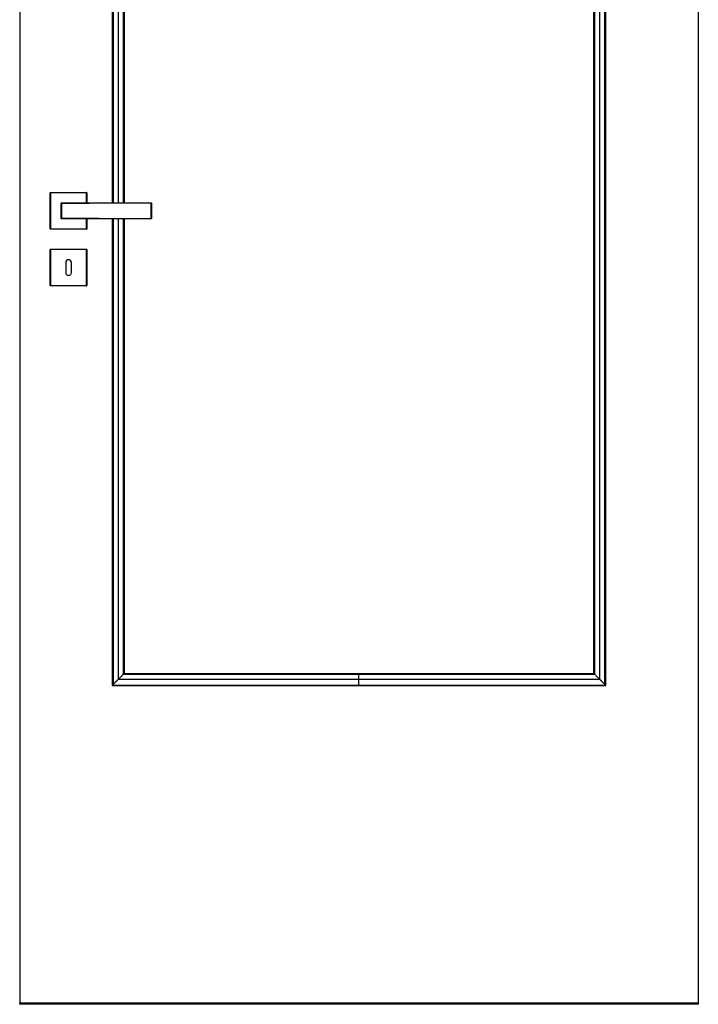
# Model space of a CAD drawing. Header units: millimetres. Extents: x -10980 to 5840, y 5 to 4205.
# Tile 12 of 32: x -5428 to -4484, y 1465 to 2835. Entities that reach past the tile are written whole.
import ezdxf

# ---------------------------------------------------------------- set-up
doc = ezdxf.new("R2010")
doc.units = ezdxf.units.MM
doc.layers.add('151', color=250, linetype='Continuous')

msp = doc.modelspace()

# ---------------------------------------------------------------- linework, layer by layer
at = {"layer": '151', "linetype": 'Continuous', "lineweight": -3}
for p, q in [((-5427.6, 3495.2), (-5427.6, 1467.2)), ((-4483.6, 3495.2), (-4483.6, 1467.2)), ((-5298.8, 3366.4), (-5298.8, 2580.2)), ((-4612.4, 1909), (-4612.4, 3366.4)), ((-5282.4, 3350), (-5282.4, 2580.2)), ((-4628.8, 1925.4), (-4628.8, 3350)), ((-5385.1, 2544.2), (-5385.1, 2594.2)), ((-5384.6, 2594.2), (-5385.1, 2594.2)), ((-5384.6, 2594.7), (-5334.6, 2594.7)), ((-5384.6, 2594.7), (-5384.6, 2594.2)), ((-5334.6, 2594.2), (-5384.6, 2594.2)), ((-5384.6, 2594.2), (-5384.6, 2544.2)), ((-5334.6, 2594.7), (-5334.6, 2594.2)), ((-5334.1, 2594.2), (-5334.6, 2594.2)), ((-5334.6, 2580.2), (-5334.6, 2594.2)), ((-5334.1, 2594.2), (-5334.1, 2580.2)), ((-5334.6, 2544.2), (-5334.6, 2558.2)), ((-5334.1, 2558.2), (-5334.1, 2544.2)), ((-5298.8, 2558.2), (-5298.8, 1909)), ((-5282.4, 2558.2), (-5282.4, 1925.4)), ((-5385.1, 2544.2), (-5384.6, 2544.2)), ((-5384.6, 2544.2), (-5334.6, 2544.2)), ((-5384.6, 2544.2), (-5384.6, 2543.7)), ((-5334.6, 2543.7), (-5384.6, 2543.7)), ((-5334.1, 2544.2), (-5334.6, 2544.2)), ((-5334.6, 2543.7), (-5334.6, 2544.2)), ((-5385.1, 2515.2), (-5384.6, 2515.2)), ((-5385.1, 2465.2), (-5385.1, 2515.2)), ((-5384.6, 2515.7), (-5384.6, 2515.2)), ((-5384.6, 2515.7), (-5334.6, 2515.7)), ((-5334.6, 2515.2), (-5384.6, 2515.2)), ((-5384.6, 2515.2), (-5384.6, 2465.2)), ((-5334.6, 2515.7), (-5334.6, 2515.2)), ((-5334.1, 2515.2), (-5334.6, 2515.2)), ((-5334.6, 2465.2), (-5334.6, 2515.2)), ((-5334.1, 2515.2), (-5334.1, 2465.2)), ((-5363.6, 2497.2), (-5363.6, 2483.2)), ((-5355.6, 2483.2), (-5355.6, 2497.2)), ((-5385.1, 2465.2), (-5384.6, 2465.2)), ((-5384.6, 2465.2), (-5334.6, 2465.2)), ((-5384.6, 2465.2), (-5384.6, 2464.7)), ((-5334.6, 2464.7), (-5384.6, 2464.7)), ((-5334.6, 2464.7), (-5334.6, 2465.2)), ((-5334.6, 2465.2), (-5334.1, 2465.2)), ((-5282.4, 1925.4), (-4955.6, 1925.4)), ((-4955.6, 1925.4), (-4628.8, 1925.4)), ((-5298.8, 1909), (-4955.6, 1909)), ((-4955.6, 1909), (-4612.4, 1909)), ((-5427.6, 1467.2), (-4483.6, 1467.2)), ((-5427.6, 1465.2), (-5427.6, 1467.2)), ((-4483.6, 1467.2), (-4483.6, 1465.2)), ((-4483.6, 1465.2), (-5427.6, 1465.2))]:
    msp.add_line(p, q, dxfattribs=at)
for centre, radius, start, end in [((-5384.6, 2594.2), 0.5, 90, 180), ((-5334.6, 2594.2), 0.5, 0, 90), ((-5369.6, 2579.7), 0.5, 90, 180), ((-5244.6, 2579.7), 0.5, 0, 90), ((-5369.6, 2558.7), 0.5, 180, 270), ((-5244.6, 2558.7), 0.5, 270, 0), ((-5384.6, 2544.2), 0.5, 180, 270), ((-5334.6, 2544.2), 0.5, 270, 0), ((-5384.6, 2515.2), 0.5, 90, 180), ((-5334.6, 2515.2), 0.5, 0, 90), ((-5359.6, 2497.2), 4, 0, 180), ((-5359.6, 2483.2), 4, 180, 0), ((-5384.6, 2465.2), 0.5, 180, 270), ((-5334.6, 2465.2), 0.5, 270, 0)]:
    msp.add_arc(centre, radius, start, end, dxfattribs=at)
for centre, major_axis, ratio, start_param, end_param in [((-5369.6, 2579.7), (0.5, 0), 0.4722, 3.141593, 4.709247), ((-5369.6, 2579.7), (0, 0.5), 0.003565, 0, 2.062579), ((-5244.6, 2579.7), (0, 0.5), 0.001266, 0, 1.053591), ((-5244.6, 2579.7), (0.5, 0), 0.494453, 0, 1.571897), ((-5369.6, 2558.7), (0.5, 0), 0.4722, 1.573939, 3.141593), ((-5369.6, 2558.7), (0, 0.5), 0.003565, 1.079014, 3.141593), ((-5244.6, 2558.7), (0.5, 0), 0.494453, 4.711288, 6.283185), ((-5244.6, 2558.7), (0, 0.5), 0.001266, 2.088001, 3.141593)]:
    msp.add_ellipse(centre, major_axis=major_axis, ratio=ratio, start_param=start_param, end_param=end_param, dxfattribs=at)
for points in [[(-5298.4, 3366), (-5298.4, 3104), (-5298.4, 2842), (-5298.4, 2580.1)], [(-5297.6, 3365.2), (-5297.6, 3103.5), (-5297.6, 2841.8), (-5297.6, 2580)], [(-5290.4, 3358), (-5290.4, 3098.7), (-5290.4, 2839.4), (-5290.4, 2580.1)], [(-4620.8, 1917.4), (-4620.8, 2397.6), (-4620.8, 2877.8), (-4620.8, 3358)], [(-4613.6, 1910.2), (-4613.6, 2395.2), (-4613.6, 2880.2), (-4613.6, 3365.2)], [(-4612.8, 1909.4), (-4612.8, 2395), (-4612.8, 2880.5), (-4612.8, 3366)], [(-5283.5, 3351.1), (-5283.5, 3094.1), (-5283.5, 2837.1), (-5283.5, 2580.1)], [(-4627.7, 1924.4), (-4627.7, 2399.9), (-4627.7, 2875.5), (-4627.7, 3351.1)], [(-5298.4, 2558.4), (-5298.4, 2342.1), (-5298.4, 2125.8), (-5298.4, 1909.4)], [(-5297.6, 2558.4), (-5297.6, 2342.4), (-5297.6, 2126.3), (-5297.6, 1910.2)], [(-5290.4, 2558.4), (-5290.4, 2344.8), (-5290.4, 2131.1), (-5290.4, 1917.4)], [(-5283.5, 2558.4), (-5283.5, 2347.1), (-5283.5, 2135.7), (-5283.5, 1924.4)], [(-5283.5, 1924.4), (-5174.2, 1924.4), (-5064.9, 1924.4), (-4955.6, 1924.4)], [(-4955.6, 1924.4), (-4846.3, 1924.4), (-4737, 1924.4), (-4627.7, 1924.4)], [(-5298.4, 1909.4), (-5184.1, 1909.4), (-5069.9, 1909.4), (-4955.6, 1909.4)], [(-5290.4, 1917.4), (-5178.8, 1917.4), (-5067.2, 1917.4), (-4955.6, 1917.4)], [(-4955.6, 1917.4), (-4844, 1917.4), (-4732.4, 1917.4), (-4620.8, 1917.4)], [(-4955.6, 1909.4), (-4841.3, 1909.4), (-4727.1, 1909.4), (-4612.8, 1909.4)]]:
    msp.add_open_spline(points, degree=3, dxfattribs=at)
for points, knots in [([(-5370.1, 2558.7), (-5370.1, 2559.1), (-5370.1, 2559.9), (-5370.1, 2560.8), (-5370.1, 2561.4), (-5370.1, 2561.6), (-5370.1, 2562), (-5370.1, 2562.1), (-5370.1, 2562.3), (-5370.1, 2562.8), (-5370.1, 2563.8), (-5370.1, 2565.2), (-5370.1, 2566.5), (-5370.1, 2567.4), (-5370.1, 2568.3), (-5370.1, 2568.8), (-5370.1, 2569.7), (-5370.1, 2570.1), (-5370.1, 2571.1), (-5370.1, 2572), (-5370.1, 2573.3), (-5370.1, 2574.6), (-5370.1, 2575.5), (-5370.1, 2576.2), (-5370.1, 2576.4), (-5370.1, 2576.8), (-5370.1, 2577), (-5370.1, 2577.7), (-5370.1, 2578.5), (-5370.1, 2579.3), (-5370.1, 2579.7)], [0, 0, 0, 0, 0.0625, 0.125, 0.125, 0.15625, 0.15625, 0.171875, 0.171875, 0.1875, 0.25, 0.3125, 0.375, 0.4375, 0.4375, 0.5, 0.5, 0.5625, 0.5625, 0.625, 0.6875, 0.75, 0.8125, 0.8125, 0.84375, 0.84375, 0.875, 0.875, 0.9375, 1, 1, 1, 1]), ([(-5369.6, 2580.2), (-5364.4, 2580.2), (-5359.2, 2580.2), (-5351.4, 2580.2), (-5348.8, 2580.2), (-5343.6, 2580.2), (-5341, 2580.2), (-5335.7, 2580.2), (-5333.1, 2580.2), (-5327.9, 2580.2), (-5325.3, 2580.2), (-5320.1, 2580.2), (-5317.5, 2580.2), (-5313.6, 2580.2), (-5312.3, 2580.2), (-5309.7, 2580.2), (-5308.4, 2580.2), (-5305.8, 2580.2), (-5304.5, 2580.2), (-5301.9, 2580.2), (-5300.6, 2580.2), (-5296.7, 2580.2), (-5291.5, 2580.2), (-5286.3, 2580.2), (-5281.1, 2580.2), (-5278.5, 2580.2), (-5270.6, 2580.2), (-5265.4, 2580.2), (-5255, 2580.2), (-5249.8, 2580.2), (-5244.6, 2580.2)], [0, 0, 0, 0, 0.125, 0.125, 0.1875, 0.1875, 0.25, 0.25, 0.3125, 0.3125, 0.375, 0.375, 0.4375, 0.4375, 0.46875, 0.46875, 0.5, 0.5, 0.53125, 0.53125, 0.5625, 0.5625, 0.625, 0.6875, 0.6875, 0.75, 0.75, 0.875, 0.875, 1, 1, 1, 1]), ([(-5334.1, 2579.6), (-5335.5, 2579.6), (-5336.9, 2579.6), (-5341, 2579.6), (-5343.6, 2579.6), (-5348.8, 2579.5), (-5351.4, 2579.5), (-5359.2, 2579.5), (-5364.4, 2579.5), (-5369.6, 2579.5)], [0, 0, 0, 0, 0.11904, 0.11904, 0.33928, 0.33928, 0.55952, 0.55952, 1, 1, 1, 1]), ([(-5369.6, 2579.5), (-5369.6, 2579.1), (-5369.6, 2578.3), (-5369.6, 2577.5), (-5369.6, 2576.8), (-5369.6, 2576.6), (-5369.6, 2576.2), (-5369.6, 2576), (-5369.6, 2575.4), (-5369.6, 2574.5), (-5369.6, 2573.2), (-5369.6, 2571.9), (-5369.6, 2571), (-5369.6, 2570.1), (-5369.6, 2569.7), (-5369.6, 2568.8), (-5369.6, 2568.3), (-5369.6, 2567.4), (-5369.6, 2566.6), (-5369.6, 2565.3), (-5369.6, 2564), (-5369.6, 2563.1), (-5369.6, 2562.6), (-5369.6, 2562.5), (-5369.6, 2562.2), (-5369.6, 2562.1), (-5369.6, 2561.8), (-5369.6, 2561.4), (-5369.6, 2561), (-5369.6, 2560.6), (-5369.6, 2560.4), (-5369.6, 2559.8), (-5369.6, 2559.4), (-5369.6, 2559)], [0, 0, 0, 0, 0.0625, 0.125, 0.125, 0.15625, 0.15625, 0.1875, 0.1875, 0.25, 0.3125, 0.375, 0.4375, 0.4375, 0.5, 0.5, 0.5625, 0.5625, 0.625, 0.6875, 0.75, 0.8125, 0.8125, 0.828125, 0.828125, 0.84375, 0.84375, 0.875, 0.90625, 0.90625, 0.9375, 0.9375, 1, 1, 1, 1]), ([(-5244.6, 2580), (-5249.8, 2580), (-5255, 2579.9), (-5262.8, 2579.9), (-5265.4, 2579.9), (-5270.6, 2579.9), (-5273.2, 2579.9), (-5278.5, 2579.8), (-5281.1, 2579.8), (-5286.3, 2579.8), (-5288.9, 2579.8), (-5294.1, 2579.8), (-5296.7, 2579.8), (-5300.6, 2579.7), (-5301.9, 2579.7), (-5304.5, 2579.7), (-5305.8, 2579.7), (-5308.4, 2579.7), (-5309.7, 2579.7), (-5312.3, 2579.7), (-5313.6, 2579.7), (-5317.5, 2579.7), (-5320.1, 2579.7), (-5325.3, 2579.7), (-5327.9, 2579.6), (-5331.7, 2579.6), (-5332.9, 2579.6), (-5334.1, 2579.6)], [0, 0, 0, 0, 0.174528, 0.174528, 0.261792, 0.261792, 0.349055, 0.349055, 0.436319, 0.436319, 0.523583, 0.523583, 0.610847, 0.610847, 0.654479, 0.654479, 0.698111, 0.698111, 0.741743, 0.741743, 0.785375, 0.785375, 0.872638, 0.872638, 0.959902, 0.959902, 1, 1, 1, 1]), ([(-5244.6, 2558.5), (-5244.6, 2558.9), (-5244.6, 2559.7), (-5244.6, 2560.6), (-5244.6, 2561.2), (-5244.6, 2561.6), (-5244.6, 2561.9), (-5244.6, 2562.1), (-5244.6, 2562.2), (-5244.6, 2562.8), (-5244.6, 2563.2), (-5244.6, 2564.1), (-5244.6, 2565), (-5244.6, 2566.4), (-5244.6, 2567.3), (-5244.6, 2568.3), (-5244.6, 2568.7), (-5244.6, 2569.7), (-5244.6, 2570.2), (-5244.6, 2571.1), (-5244.6, 2572), (-5244.6, 2573.4), (-5244.6, 2574.3), (-5244.6, 2575.2), (-5244.6, 2575.7), (-5244.6, 2576.2), (-5244.6, 2576.3), (-5244.6, 2576.6), (-5244.6, 2576.9), (-5244.6, 2577.3), (-5244.6, 2577.6), (-5244.6, 2577.9), (-5244.6, 2578), (-5244.6, 2578.3), (-5244.6, 2578.5), (-5244.6, 2579.1), (-5244.6, 2579.6), (-5244.6, 2580)], [0, 0, 0, 0, 0.0625, 0.125, 0.125, 0.15625, 0.171875, 0.171875, 0.1875, 0.1875, 0.25, 0.25, 0.3125, 0.375, 0.4375, 0.4375, 0.5, 0.5, 0.5625, 0.5625, 0.625, 0.6875, 0.75, 0.75, 0.8125, 0.8125, 0.828125, 0.828125, 0.84375, 0.875, 0.890625, 0.890625, 0.90625, 0.90625, 0.9375, 0.9375, 1, 1, 1, 1]), ([(-5244.1, 2579.7), (-5244.1, 2579.3), (-5244.1, 2578.5), (-5244.1, 2577.7), (-5244.1, 2577), (-5244.1, 2576.8), (-5244.1, 2576.4), (-5244.1, 2576.2), (-5244.1, 2575.5), (-5244.1, 2575.1), (-5244.1, 2574.2), (-5244.1, 2573.3), (-5244.1, 2572), (-5244.1, 2571.1), (-5244.1, 2570.1), (-5244.1, 2569.7), (-5244.1, 2568.8), (-5244.1, 2568.3), (-5244.1, 2567.4), (-5244.1, 2566.5), (-5244.1, 2565.1), (-5244.1, 2564.3), (-5244.1, 2563.4), (-5244.1, 2562.9), (-5244.1, 2562.4), (-5244.1, 2562.3), (-5244.1, 2562.1), (-5244.1, 2561.7), (-5244.1, 2561.4), (-5244.1, 2560.8), (-5244.1, 2559.9), (-5244.1, 2559.1), (-5244.1, 2558.7)], [0, 0, 0, 0, 0.0625, 0.125, 0.125, 0.15625, 0.15625, 0.1875, 0.1875, 0.25, 0.25, 0.3125, 0.375, 0.4375, 0.4375, 0.5, 0.5, 0.5625, 0.5625, 0.625, 0.6875, 0.75, 0.75, 0.8125, 0.8125, 0.828125, 0.828125, 0.84375, 0.875, 0.875, 0.9375, 1, 1, 1, 1]), ([(-5369.6, 2559), (-5364.4, 2559), (-5359.2, 2558.9), (-5351.4, 2558.9), (-5348.8, 2558.9), (-5343.6, 2558.9), (-5341, 2558.9), (-5335.7, 2558.8), (-5333.1, 2558.8), (-5327.9, 2558.8), (-5325.3, 2558.8), (-5320.1, 2558.8), (-5317.5, 2558.8), (-5313.6, 2558.7), (-5312.3, 2558.7), (-5309.7, 2558.7), (-5308.4, 2558.7), (-5305.8, 2558.7), (-5304.5, 2558.7), (-5301.9, 2558.7), (-5300.6, 2558.7), (-5296.7, 2558.7), (-5294.1, 2558.7), (-5288.9, 2558.7), (-5286.3, 2558.6), (-5281.1, 2558.6), (-5278.5, 2558.6), (-5273.2, 2558.6), (-5270.6, 2558.6), (-5265.4, 2558.5), (-5262.8, 2558.5), (-5255, 2558.5), (-5249.8, 2558.5), (-5244.6, 2558.5)], [0, 0, 0, 0, 0.125, 0.125, 0.1875, 0.1875, 0.25, 0.25, 0.3125, 0.3125, 0.375, 0.375, 0.4375, 0.4375, 0.46875, 0.46875, 0.5, 0.5, 0.53125, 0.53125, 0.5625, 0.5625, 0.625, 0.625, 0.6875, 0.6875, 0.75, 0.75, 0.8125, 0.8125, 0.875, 0.875, 1, 1, 1, 1]), ([(-5244.6, 2558.2), (-5249.8, 2558.2), (-5255, 2558.2), (-5265.4, 2558.2), (-5270.6, 2558.2), (-5278.5, 2558.2), (-5281.1, 2558.2), (-5286.3, 2558.2), (-5291.5, 2558.2), (-5296.7, 2558.2), (-5300.6, 2558.2), (-5301.9, 2558.2), (-5304.5, 2558.2), (-5305.8, 2558.2), (-5308.4, 2558.2), (-5309.7, 2558.2), (-5312.3, 2558.2), (-5313.6, 2558.2), (-5317.5, 2558.2), (-5320.1, 2558.2), (-5325.3, 2558.2), (-5327.9, 2558.2), (-5333.1, 2558.2), (-5335.7, 2558.2), (-5341, 2558.2), (-5343.6, 2558.2), (-5348.8, 2558.2), (-5351.4, 2558.2), (-5359.2, 2558.2), (-5364.4, 2558.2), (-5369.6, 2558.2)], [0, 0, 0, 0, 0.125, 0.125, 0.25, 0.25, 0.3125, 0.3125, 0.375, 0.4375, 0.4375, 0.46875, 0.46875, 0.5, 0.5, 0.53125, 0.53125, 0.5625, 0.5625, 0.625, 0.625, 0.6875, 0.6875, 0.75, 0.75, 0.8125, 0.8125, 0.875, 0.875, 1, 1, 1, 1]), ([(-5283.5, 1924.4), (-5284.1, 1923.8), (-5284.7, 1923.1), (-5285.4, 1922.4), (-5285.6, 1922.2), (-5285.9, 1921.9), (-5286.3, 1921.5), (-5286.8, 1921.1), (-5287.2, 1920.6), (-5287.3, 1920.5), (-5287.6, 1920.2), (-5288.1, 1919.8), (-5288.5, 1919.3), (-5288.9, 1918.9), (-5289.2, 1918.6), (-5289.7, 1918.1), (-5290.1, 1917.7), (-5290.4, 1917.4)], [0, 0, 0, 0, 0.25, 0.25, 0.3125, 0.3125, 0.375, 0.5, 0.5, 0.5625, 0.5625, 0.625, 0.75, 0.75, 0.8125, 0.875, 1, 1, 1, 1]), ([(-5282.4, 1925.4), (-5282.4, 1925.4), (-5282.4, 1925.4), (-5282.4, 1925.4), (-5282.4, 1925.4), (-5282.5, 1925.4), (-5282.5, 1925.4), (-5282.5, 1925.4), (-5282.5, 1925.3), (-5282.5, 1925.3), (-5282.5, 1925.3), (-5282.6, 1925.2), (-5282.6, 1925.2), (-5282.7, 1925.2), (-5282.7, 1925.1), (-5282.7, 1925.1), (-5282.7, 1925.1), (-5282.8, 1925), (-5282.8, 1925), (-5282.9, 1924.9), (-5283, 1924.8), (-5283.1, 1924.7), (-5283.1, 1924.7), (-5283.1, 1924.7), (-5283.2, 1924.7), (-5283.2, 1924.6), (-5283.3, 1924.5), (-5283.4, 1924.4), (-5283.5, 1924.4)], [0, 0, 0, 0, 0.125, 0.125, 0.1875, 0.1875, 0.21875, 0.21875, 0.25, 0.25, 0.375, 0.375, 0.4375, 0.4375, 0.46875, 0.46875, 0.5, 0.5, 0.625, 0.625, 0.75, 0.75, 0.78125, 0.78125, 0.8125, 0.875, 0.875, 1, 1, 1, 1]), ([(-4955.6, 1917.4), (-4955.6, 1917.9), (-4955.6, 1918.5), (-4955.6, 1919.5), (-4955.6, 1920.1), (-4955.6, 1921.3), (-4955.6, 1921.9), (-4955.6, 1923.1), (-4955.6, 1923.7), (-4955.6, 1924.4)], [0, 0, 0, 0, 0.25, 0.25, 0.5, 0.5, 0.75, 0.75, 1, 1, 1, 1]), ([(-4628.8, 1925.4), (-4628.8, 1925.4), (-4628.8, 1925.4), (-4628.8, 1925.4), (-4628.8, 1925.4), (-4628.7, 1925.4), (-4628.7, 1925.4), (-4628.7, 1925.4), (-4628.7, 1925.3), (-4628.7, 1925.3), (-4628.6, 1925.3), (-4628.6, 1925.2), (-4628.6, 1925.2), (-4628.5, 1925.2), (-4628.5, 1925.1), (-4628.5, 1925.1), (-4628.5, 1925.1), (-4628.4, 1925), (-4628.4, 1925), (-4628.3, 1924.9), (-4628.2, 1924.8), (-4628.1, 1924.7), (-4628.1, 1924.7), (-4628.1, 1924.7), (-4628, 1924.7), (-4628, 1924.6), (-4627.9, 1924.5), (-4627.8, 1924.4), (-4627.7, 1924.4)], [0, 0, 0, 0, 0.125, 0.125, 0.1875, 0.1875, 0.21875, 0.21875, 0.25, 0.25, 0.375, 0.375, 0.4375, 0.4375, 0.46875, 0.46875, 0.5, 0.5, 0.625, 0.625, 0.75, 0.75, 0.78125, 0.78125, 0.8125, 0.875, 0.875, 1, 1, 1, 1]), ([(-4627.7, 1924.4), (-4627.1, 1923.8), (-4626.5, 1923.1), (-4625.8, 1922.4), (-4625.6, 1922.2), (-4625.3, 1921.9), (-4624.9, 1921.5), (-4624.4, 1921.1), (-4624, 1920.6), (-4623.8, 1920.5), (-4623.6, 1920.2), (-4623.1, 1919.8), (-4622.7, 1919.3), (-4621.9, 1918.5), (-4621.3, 1917.9), (-4620.8, 1917.4)], [0, 0, 0, 0, 0.25, 0.25, 0.3125, 0.3125, 0.375, 0.5, 0.5, 0.5625, 0.5625, 0.625, 0.75, 0.75, 1, 1, 1, 1]), ([(-5290.4, 1917.4), (-5290.5, 1917.3), (-5290.6, 1917.3), (-5290.7, 1917.1), (-5290.8, 1917), (-5291.1, 1916.8), (-5291.2, 1916.6), (-5291.5, 1916.3), (-5291.6, 1916.2), (-5291.7, 1916.1), (-5291.8, 1916), (-5291.9, 1915.9), (-5291.9, 1915.9), (-5292.2, 1915.7), (-5292.3, 1915.5), (-5292.7, 1915.1), (-5292.9, 1914.9), (-5293.3, 1914.5), (-5293.5, 1914.3), (-5293.7, 1914.1), (-5293.8, 1914), (-5293.9, 1913.9), (-5294, 1913.8), (-5294.2, 1913.6), (-5294.5, 1913.4), (-5294.7, 1913.2), (-5295, 1912.8), (-5295.2, 1912.6), (-5295.5, 1912.3), (-5295.6, 1912.2), (-5295.7, 1912.1), (-5295.8, 1912), (-5295.9, 1911.9), (-5295.9, 1911.9), (-5295.9, 1911.9), (-5296.2, 1911.7), (-5296.3, 1911.5), (-5296.7, 1911.1), (-5296.8, 1911), (-5297.1, 1910.7), (-5297.2, 1910.7), (-5297.3, 1910.5), (-5297.4, 1910.4), (-5297.5, 1910.3), (-5297.6, 1910.2), (-5297.7, 1910.1), (-5297.8, 1910), (-5297.9, 1909.9), (-5297.9, 1909.9), (-5298, 1909.8), (-5298, 1909.8), (-5298, 1909.8), (-5298.1, 1909.7), (-5298.1, 1909.7), (-5298.2, 1909.6), (-5298.3, 1909.5), (-5298.3, 1909.5), (-5298.4, 1909.5), (-5298.4, 1909.4)], [0, 0, 0, 0, 0.03125, 0.03125, 0.0625, 0.0625, 0.125, 0.125, 0.15625, 0.15625, 0.171875, 0.171875, 0.1875, 0.1875, 0.25, 0.25, 0.3125, 0.3125, 0.375, 0.375, 0.390625, 0.390625, 0.40625, 0.4375, 0.4375, 0.5, 0.5, 0.5625, 0.5625, 0.59375, 0.59375, 0.609375, 0.617187, 0.617187, 0.625, 0.625, 0.6875, 0.6875, 0.75, 0.75, 0.78125, 0.78125, 0.8125, 0.8125, 0.84375, 0.84375, 0.875, 0.875, 0.890625, 0.898437, 0.898437, 0.90625, 0.90625, 0.9375, 0.9375, 0.96875, 0.96875, 1, 1, 1, 1]), ([(-4955.6, 1909.4), (-4955.6, 1909.5), (-4955.6, 1909.5), (-4955.6, 1909.6), (-4955.6, 1909.7), (-4955.6, 1909.9), (-4955.6, 1910), (-4955.6, 1910.3), (-4955.6, 1910.4), (-4955.6, 1910.7), (-4955.6, 1910.8), (-4955.6, 1911.2), (-4955.6, 1911.4), (-4955.6, 1911.7), (-4955.6, 1911.9), (-4955.6, 1912.3), (-4955.6, 1912.5), (-4955.6, 1912.9), (-4955.6, 1913.1), (-4955.6, 1913.5), (-4955.6, 1913.7), (-4955.6, 1914.2), (-4955.6, 1914.4), (-4955.6, 1914.8), (-4955.6, 1915), (-4955.6, 1915.4), (-4955.6, 1915.7), (-4955.6, 1916.1), (-4955.6, 1916.3), (-4955.6, 1916.6), (-4955.6, 1916.8), (-4955.6, 1917.1), (-4955.6, 1917.3), (-4955.6, 1917.4)], [0, 0, 0, 0, 0.0625, 0.0625, 0.125, 0.125, 0.1875, 0.1875, 0.25, 0.25, 0.3125, 0.3125, 0.375, 0.375, 0.4375, 0.4375, 0.5, 0.5, 0.5625, 0.5625, 0.625, 0.625, 0.6875, 0.6875, 0.75, 0.75, 0.8125, 0.8125, 0.875, 0.875, 0.9375, 0.9375, 1, 1, 1, 1]), ([(-4620.8, 1917.4), (-4620.7, 1917.3), (-4620.5, 1917.2), (-4620.3, 1916.9), (-4620.1, 1916.8), (-4619.9, 1916.5), (-4619.7, 1916.4), (-4619.5, 1916.2), (-4619.4, 1916.1), (-4619.3, 1915.9), (-4619.2, 1915.9), (-4619.2, 1915.8), (-4619, 1915.7), (-4618.9, 1915.5), (-4618.6, 1915.2), (-4618.4, 1915.1), (-4618.1, 1914.8), (-4617.8, 1914.5), (-4617.5, 1914.2), (-4617.4, 1914)], [0, 0, 0, 0, 0.125, 0.125, 0.25, 0.25, 0.375, 0.375, 0.4375, 0.46875, 0.46875, 0.5, 0.5, 0.625, 0.625, 0.75, 0.75, 0.875, 1, 1, 1, 1]), ([(-4617.4, 1914), (-4617.3, 1913.9), (-4617.3, 1913.9), (-4617.1, 1913.8), (-4617.1, 1913.7), (-4616.9, 1913.5), (-4616.8, 1913.4), (-4616.4, 1913.1), (-4616.2, 1912.8), (-4615.9, 1912.5), (-4615.7, 1912.4), (-4615.5, 1912.1), (-4615.4, 1912), (-4615.2, 1911.9), (-4615.2, 1911.8), (-4615.1, 1911.7), (-4615, 1911.6), (-4614.8, 1911.5), (-4614.7, 1911.4), (-4614.5, 1911.2), (-4614.4, 1911.1), (-4614.2, 1910.9), (-4614.1, 1910.8), (-4614, 1910.6), (-4613.9, 1910.6), (-4613.9, 1910.5), (-4613.8, 1910.5), (-4613.8, 1910.4), (-4613.8, 1910.4), (-4613.7, 1910.3), (-4613.6, 1910.2), (-4613.4, 1910), (-4613.3, 1910), (-4613.2, 1909.9), (-4613.2, 1909.9), (-4613.2, 1909.8), (-4613.2, 1909.8), (-4613.1, 1909.8), (-4613.1, 1909.7), (-4613, 1909.6), (-4613, 1909.6), (-4612.9, 1909.5), (-4612.8, 1909.5), (-4612.8, 1909.4)], [0, 0, 0, 0, 0.03125, 0.03125, 0.0625, 0.0625, 0.125, 0.125, 0.25, 0.25, 0.3125, 0.3125, 0.375, 0.375, 0.40625, 0.40625, 0.4375, 0.4375, 0.5, 0.5, 0.5625, 0.5625, 0.625, 0.625, 0.65625, 0.65625, 0.671875, 0.671875, 0.6875, 0.6875, 0.75, 0.75, 0.8125, 0.8125, 0.828125, 0.828125, 0.84375, 0.84375, 0.875, 0.875, 0.9375, 0.9375, 1, 1, 1, 1])]:
    msp.add_open_spline(points, degree=3, knots=knots, dxfattribs=at)

doc.saveas('drawing.dxf')
